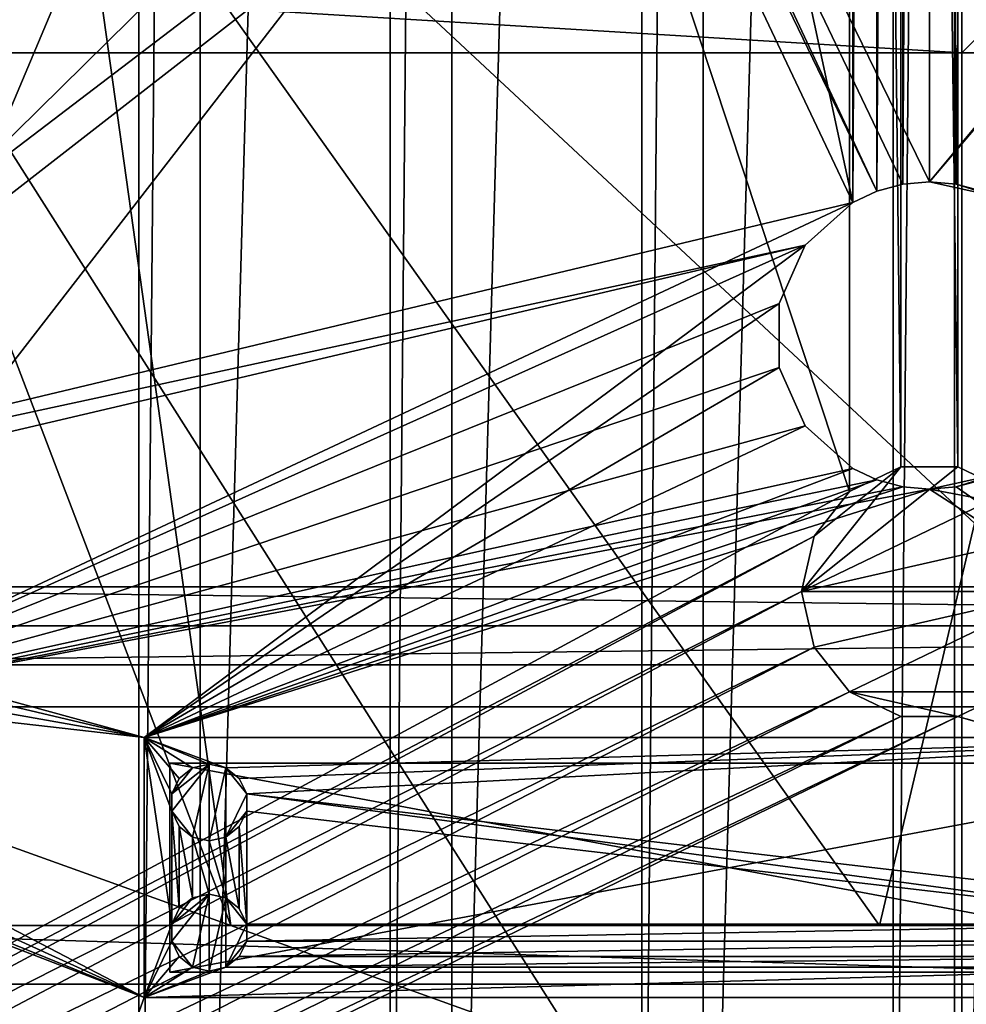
# Model space of a CAD drawing. Extents: x -3 to 104, y -79 to 161.
# Tile 77 of 203: x 20 to 39, y 13 to 33. Entities that reach past the tile are written whole.
import ezdxf

# ---------------------------------------------------------------- set-up
doc = ezdxf.new("R2010")
doc.units = 0
doc.header["$MEASUREMENT"] = 0

msp = doc.modelspace()

# ---------------------------------------------------------------- linework, layer by layer
for points in [[(22.530001, 130, -10.3), (18.82, 0, -10.3), (18.82, 130, -10.3)], [(22.530001, 0, -10.3), (18.82, 0, -10.3), (22.530001, 130, -10.3)], [(22.530001, 0, -71.599998), (22.530001, 130, -71.599998), (23.73, 130, -71.599998)], [(23.73, 0, -71.599998), (22.530001, 0, -71.599998), (23.73, 130, -71.599998)], [(22.530001, 130, -71.599998), (22.530001, 0, -10.3), (22.530001, 130, -10.3)], [(22.530001, 0, -71.599998), (22.530001, 0, -10.3), (22.530001, 130, -71.599998)], [(27.440001, 130, -10.3), (23.73, 0, -10.3), (23.73, 130, -10.3)], [(27.440001, 0, -10.3), (23.73, 0, -10.3), (27.440001, 130, -10.3)], [(23.73, 130, -10.3), (23.73, 0, -71.599998), (23.73, 130, -71.599998)], [(23.73, 0, -10.3), (23.73, 0, -71.599998), (23.73, 130, -10.3)], [(27.440001, 0, -71.599998), (27.440001, 130, -71.599998), (28.639999, 130, -71.599998)], [(28.639999, 0, -71.599998), (27.440001, 0, -71.599998), (28.639999, 130, -71.599998)], [(27.440001, 130, -71.599998), (27.440001, 0, -10.3), (27.440001, 130, -10.3)], [(27.440001, 0, -71.599998), (27.440001, 0, -10.3), (27.440001, 130, -71.599998)], [(32.349998, 130, -10.3), (28.639999, 0, -10.3), (28.639999, 130, -10.3)], [(32.349998, 0, -10.3), (28.639999, 0, -10.3), (32.349998, 130, -10.3)], [(28.639999, 130, -10.3), (28.639999, 0, -71.599998), (28.639999, 130, -71.599998)], [(28.639999, 0, -10.3), (28.639999, 0, -71.599998), (28.639999, 130, -10.3)], [(32.349998, 0, -71.599998), (32.349998, 130, -71.599998), (33.549999, 130, -71.599998)], [(33.549999, 0, -71.599998), (32.349998, 0, -71.599998), (33.549999, 130, -71.599998)], [(32.349998, 130, -71.599998), (32.349998, 0, -10.3), (32.349998, 130, -10.3)], [(32.349998, 0, -71.599998), (32.349998, 0, -10.3), (32.349998, 130, -71.599998)], [(37.259998, 130, -10.3), (33.549999, 0, -10.3), (33.549999, 130, -10.3)], [(37.259998, 0, -10.3), (33.549999, 0, -10.3), (37.259998, 130, -10.3)], [(33.549999, 130, -10.3), (33.549999, 0, -71.599998), (33.549999, 130, -71.599998)], [(33.549999, 0, -10.3), (33.549999, 0, -71.599998), (33.549999, 130, -10.3)], [(37.259998, 0, -71.599998), (37.259998, 130, -71.599998), (38.459999, 130, -71.599998)], [(38.459999, 0, -71.599998), (37.259998, 0, -71.599998), (38.459999, 130, -71.599998)], [(37.259998, 130, -71.599998), (37.259998, 0, -10.3), (37.259998, 130, -10.3)], [(37.259998, 0, -71.599998), (37.259998, 0, -10.3), (37.259998, 130, -71.599998)], [(42.169998, 130, -10.3), (38.459999, 0, -10.3), (38.459999, 130, -10.3)], [(42.169998, 0, -10.3), (38.459999, 0, -10.3), (42.169998, 130, -10.3)], [(38.459999, 130, -10.3), (38.459999, 0, -71.599998), (38.459999, 130, -71.599998)], [(38.459999, 0, -10.3), (38.459999, 0, -71.599998), (38.459999, 130, -10.3)], [(36.471001, 29.076, 0.1), (15.471, 126.727997, 0.1), (36.471001, 116.879997, 0.1)], [(15.471, 19.228001, 0.1), (15.471, 126.727997, 0.1), (36.471001, 29.076, 0.1)], [(2.9217, 124.593002), (36.411301, 23.4326), (36.411301, 112.523003)], [(2.9217, 5.4074), (36.411301, 23.4326), (2.9217, 124.593002)], [(5.1713, 6.7213, -72.699997), (95.428703, 123.278999, -72.699997), (5.1713, 123.278999, -72.699997)], [(5.1713, 6.7213, -72.699997), (95.428703, 6.7213, -72.699997), (95.428703, 123.278999, -72.699997)], [(36.471001, 29.076, 0.1), (36.471001, 116.879997, 0.1), (36.945, 116.658997, 0.1)], [(38.492001, 29.4324, 0.1), (37.971001, 116.477997, 0.1), (39.238899, 116.759003, 0.1)], [(38.492001, 29.4324, 0.1), (39.238899, 116.759003, 0.1), (38.997101, 29.2971, 0.1)], [(36.471001, 29.076, 0.1), (36.945, 116.658997, 0.1), (36.945, 29.2971, 0.1)], [(36.945, 29.2971, 0.1), (36.945, 116.658997, 0.1), (37.4501, 116.524002, 0.1)], [(36.945, 29.2971, 0.1), (37.4501, 116.524002, 0.1), (37.4501, 29.4324, 0.1)], [(37.4501, 29.4324, 0.1), (37.4501, 116.524002, 0.1), (37.971001, 116.477997, 0.1)], [(37.4501, 29.4324, 0.1), (37.971001, 116.477997, 0.1), (37.971001, 29.478001, 0.1)], [(37.971001, 29.478001, 0.1), (37.971001, 116.477997, 0.1), (38.492001, 29.4324, 0.1)], [(36.411301, 112.523003), (37.4137, 23.9153), (37.4137, 112.041)], [(36.411301, 23.4326), (37.4137, 23.9153), (36.411301, 112.523003)], [(38.526299, 112.041), (39.528702, 23.4326), (39.528702, 112.523003)], [(37.4137, 23.9153), (38.526299, 23.9153), (37.4137, 112.041)], [(37.4137, 112.041), (38.526299, 23.9153), (38.526299, 112.041)], [(38.526299, 23.9153), (39.528702, 23.4326), (38.526299, 112.041)], [(36.945, 29.2971, 18.9), (9.6776, 87.4431, 18.9), (8.9759, 87.105202, 18.9)], [(37.4501, 29.4324, 18.9), (9.6776, 87.4431, 18.9), (36.945, 29.2971, 18.9)], [(37.971001, 29.478001, 18.9), (9.6776, 87.4431, 18.9), (37.4501, 29.4324, 18.9)], [(37.971001, 29.478001, 18.9), (72.336403, 70.811302, 18.9), (9.6776, 87.4431, 18.9)], [(72.509804, 70.052002, 54.099998), (9.6776, 22.179501, 54.099998), (9.6776, 87.4431, 54.099998)], [(36.471001, 29.076, 18.9), (8.9759, 87.105202, 18.9), (8.9759, 22.517401, 18.9)], [(36.945, 29.2971, 18.9), (8.9759, 87.105202, 18.9), (36.471001, 29.076, 18.9)], [(72.509804, 70.052002, 18.9), (72.336403, 70.811302, 18.9), (37.971001, 29.478001, 18.9)], [(72.509804, 70.052002, 54.099998), (10.1631, 21.570601, 54.099998), (9.6776, 22.179501, 54.099998)], [(72.509804, 21.570601, 54.099998), (10.1631, 21.570601, 54.099998), (72.509804, 70.052002, 54.099998)], [(39.238899, 29.196899, 18.9), (72.509804, 70.052002, 18.9), (37.971001, 29.478001, 18.9)], [(10.3364, 20.8113, 55.700001), (72.336403, 20.8113, 55.700001), (40.586399, 50.611301, 55.700001)], [(10.3364, 20.8113, 55.700001), (40.586399, 50.611301, 55.700001), (19.7864, 42.311298, 55.700001)], [(22.879101, 37.696899, 71.380798), (48.506401, 13.8113, 71.459702), (43.6534, 43.0173, 71.490601)], [(43.008499, 40.411301, 69.442703), (36.992298, 14.9613, 69.447701), (21.219601, 37.1511, 69.304497)], [(49.656399, 14.9613, 69.399101), (36.992298, 14.9613, 69.447701), (43.008499, 40.411301, 69.442703)], [(22.879101, 37.696899, 71.380798), (19.215099, 37.5802, 71.314499), (12.8164, 13.8113, 71.1866)], [(22.879101, 37.696899, 71.380798), (12.8164, 13.8113, 71.1866), (48.506401, 13.8113, 71.459702)], [(21.219601, 37.1511, 69.304497), (24.3284, 14.9613, 69.350601), (16.4618, 35.580502, 69.216904)], [(36.992298, 14.9613, 69.447701), (24.3284, 14.9613, 69.350601), (21.219601, 37.1511, 69.304497)], [(24.3284, 14.9613, 69.350601), (11.6664, 14.9613, 69.107803), (16.4618, 35.580502, 69.216904)], [(38.599998, 32, -76.900002), (18.799999, 33.200001, -76.900002), (38.599998, 33.200001, -76.900002)], [(38.599998, 32, -76.900002), (18.799999, 32, -76.900002), (18.799999, 33.200001, -76.900002)], [(39.799999, 33.200001, -76.900002), (38.599998, 32, -76.900002), (38.599998, 33.200001, -76.900002)], [(39.799999, 32, -76.900002), (38.599998, 32, -76.900002), (39.799999, 33.200001, -76.900002)], [(18.799999, 32, -74.699997), (38.599998, 32, -76.900002), (38.599998, 32, -74.699997)], [(18.799999, 32, -76.900002), (38.599998, 32, -76.900002), (18.799999, 32, -74.699997)], [(38.599998, 32, -74.699997), (38.599998, 0.8, -74.699997), (18.799999, 32, -74.699997)], [(38.599998, 0.8, -74.699997), (18.799999, 0.8, -74.699997), (18.799999, 32, -74.699997)], [(39.799999, 32, -76.900002), (38.599998, 0.8, -76.900002), (38.599998, 32, -76.900002)], [(39.799999, 0.8, -76.900002), (38.599998, 0.8, -76.900002), (39.799999, 32, -76.900002)], [(38.599998, 32, -76.900002), (38.599998, 0.8, -76.900002), (38.599998, 32, -74.699997)], [(38.599998, 32, -74.699997), (38.599998, 0.8, -76.900002), (38.599998, 0.8, -74.699997)], [(36.945, 29.2971, 18.9), (36.945, 29.2971, 0.1), (37.4501, 29.4324, 18.9)], [(36.945, 29.2971, 0.1), (37.4501, 29.4324, 0.1), (37.4501, 29.4324, 18.9)], [(37.4501, 29.4324, 18.9), (37.4501, 29.4324, 0.1), (37.971001, 29.478001, 18.9)], [(37.4501, 29.4324, 0.1), (37.971001, 29.478001, 0.1), (37.971001, 29.478001, 18.9)], [(37.971001, 29.478001, 18.9), (38.492001, 29.4324, 0.1), (39.238899, 29.196899, 18.9)], [(37.971001, 29.478001, 0.1), (38.492001, 29.4324, 0.1), (37.971001, 29.478001, 18.9)], [(38.492001, 29.4324, 0.1), (38.997101, 29.2971, 0.1), (39.238899, 29.196899, 18.9)], [(36.471001, 29.076, 18.9), (36.471001, 29.076, 0.1), (36.945, 29.2971, 18.9)], [(36.471001, 29.076, 0.1), (36.945, 29.2971, 0.1), (36.945, 29.2971, 18.9)], [(35.543999, 28.241301, 18.9), (36.471001, 29.076, 18.9), (8.9759, 22.517401, 18.9)], [(15.471, 19.228001, 0.1), (36.471001, 29.076, 0.1), (35.543999, 28.241301, 0.1)], [(35.543999, 28.241301, 18.9), (35.543999, 28.241301, 0.1), (36.471001, 29.076, 18.9)], [(35.543999, 28.241301, 0.1), (36.471001, 29.076, 0.1), (36.471001, 29.076, 18.9)], [(9.6776, 22.179501, 18.9), (35.543999, 28.241301, 18.9), (8.9759, 22.517401, 18.9)], [(22.6359, 18.6313, 18.9), (35.543999, 28.241301, 18.9), (9.6776, 22.179501, 18.9)], [(15.471, 19.228001, 0.1), (35.543999, 28.241301, 0.1), (35.036598, 27.1017, 0.1)], [(35.036598, 27.1017, 18.9), (35.543999, 28.241301, 18.9), (22.6359, 18.6313, 18.9)], [(35.036598, 27.1017, 18.9), (35.036598, 27.1017, 0.1), (35.543999, 28.241301, 18.9)], [(35.036598, 27.1017, 0.1), (35.543999, 28.241301, 0.1), (35.543999, 28.241301, 18.9)], [(15.471, 19.228001, 0.1), (35.036598, 27.1017, 0.1), (35.036598, 25.8542, 0.1)], [(35.036598, 25.8542, 18.9), (35.036598, 27.1017, 18.9), (22.6359, 18.6313, 18.9)], [(35.036598, 25.8542, 18.9), (35.036598, 25.8542, 0.1), (35.036598, 27.1017, 18.9)], [(35.036598, 25.8542, 0.1), (35.036598, 27.1017, 0.1), (35.036598, 27.1017, 18.9)], [(15.471, 19.228001, 0.1), (35.036598, 25.8542, 0.1), (35.543999, 24.7146, 0.1)], [(35.543999, 24.7146, 18.9), (35.036598, 25.8542, 18.9), (22.6359, 18.6313, 18.9)], [(35.543999, 24.7146, 18.9), (35.543999, 24.7146, 0.1), (35.036598, 25.8542, 18.9)], [(35.543999, 24.7146, 0.1), (35.036598, 25.8542, 0.1), (35.036598, 25.8542, 18.9)], [(15.471, 19.228001, 0.1), (35.543999, 24.7146, 0.1), (36.471001, 23.8799, 0.1)], [(22.6359, 18.6313, 18.9), (36.471001, 23.8799, 18.9), (35.543999, 24.7146, 18.9)], [(36.471001, 23.8799, 18.9), (35.543999, 24.7146, 0.1), (35.543999, 24.7146, 18.9)], [(36.471001, 23.8799, 0.1), (35.543999, 24.7146, 0.1), (36.471001, 23.8799, 18.9)], [(15.471, 19.228001, 0.1), (36.471001, 23.8799, 0.1), (36.945, 23.658899, 0.1)], [(22.6359, 18.6313, 18.9), (36.945, 23.658899, 18.9), (36.471001, 23.8799, 18.9)], [(35.470001, 21.478001, -10), (38.526299, 23.9153, -10), (37.4137, 23.9153, -10)], [(35.470001, 21.478001, -10), (39.528702, 23.4326, -10), (38.526299, 23.9153, -10)], [(35.470001, 21.478001, -10), (37.4137, 23.9153, -10), (35.717602, 22.5627, -10)], [(35.717602, 22.5627, -10), (37.4137, 23.9153, -10), (36.411301, 23.4326, -10)], [(37.4137, 23.9153, -10), (36.411301, 23.4326), (36.411301, 23.4326, -10)], [(37.4137, 23.9153), (36.411301, 23.4326), (37.4137, 23.9153, -10)], [(36.945, 23.658899, 18.9), (36.471001, 23.8799, 0.1), (36.471001, 23.8799, 18.9)], [(36.945, 23.658899, 0.1), (36.471001, 23.8799, 0.1), (36.945, 23.658899, 18.9)], [(38.526299, 23.9153, -10), (37.4137, 23.9153), (37.4137, 23.9153, -10)], [(38.526299, 23.9153), (37.4137, 23.9153), (38.526299, 23.9153, -10)], [(39.528702, 23.4326, -10), (39.528702, 23.4326), (38.526299, 23.9153, -10)], [(39.528702, 23.4326), (38.526299, 23.9153), (38.526299, 23.9153, -10)], [(15.471, 19.228001, 0.1), (36.945, 23.658899, 0.1), (37.4501, 23.5236, 0.1)], [(22.6359, 18.6313, 18.9), (37.4501, 23.5236, 18.9), (36.945, 23.658899, 18.9)], [(37.4501, 23.5236, 18.9), (36.945, 23.658899, 0.1), (36.945, 23.658899, 18.9)], [(37.4501, 23.5236, 0.1), (36.945, 23.658899, 0.1), (37.4501, 23.5236, 18.9)], [(37.971001, 23.478001, 0.1), (39.238899, 23.7591, 0.1), (60.471001, 19.228001, 0.1)], [(39.238899, 23.7591, 0.1), (37.971001, 23.478001, 0.1), (38.492001, 23.5236, 18.9)], [(38.997101, 23.658899, 18.9), (39.238899, 23.7591, 0.1), (38.492001, 23.5236, 18.9)], [(38.492001, 23.5236, 18.9), (45.495899, 18.6313, 18.9), (38.997101, 23.658899, 18.9)], [(15.471, 19.228001, 0.1), (37.4501, 23.5236, 0.1), (37.971001, 23.478001, 0.1)], [(15.471, 19.228001, 0.1), (37.971001, 23.478001, 0.1), (60.471001, 19.228001, 0.1)], [(22.6359, 18.6313, 18.9), (37.971001, 23.478001, 18.9), (37.4501, 23.5236, 18.9)], [(22.6359, 18.6313, 18.9), (45.495899, 18.6313, 18.9), (37.971001, 23.478001, 18.9)], [(37.971001, 23.478001, 18.9), (37.4501, 23.5236, 0.1), (37.4501, 23.5236, 18.9)], [(37.971001, 23.478001, 0.1), (37.4501, 23.5236, 0.1), (37.971001, 23.478001, 18.9)], [(37.971001, 23.478001, 18.9), (45.495899, 18.6313, 18.9), (38.492001, 23.5236, 18.9)], [(38.492001, 23.5236, 18.9), (37.971001, 23.478001, 0.1), (37.971001, 23.478001, 18.9)], [(2.9217, 5.4074), (35.717602, 22.5627), (36.411301, 23.4326)], [(35.470001, 21.478001, -10), (40.222401, 22.5627, -10), (39.528702, 23.4326, -10)], [(36.411301, 23.4326, -10), (36.411301, 23.4326), (35.717602, 22.5627, -10)], [(36.411301, 23.4326), (35.717602, 22.5627), (35.717602, 22.5627, -10)], [(3.6783, 5.4074), (35.717602, 22.5627), (2.9217, 5.4074)], [(3.6783, 5.4074), (35.470001, 21.478001), (35.717602, 22.5627)], [(35.717602, 22.5627, -10), (35.470001, 21.478001), (35.470001, 21.478001, -10)], [(35.717602, 22.5627), (35.470001, 21.478001), (35.717602, 22.5627, -10)], [(35.470001, 21.478001, -10), (40.470001, 21.478001, -10), (40.222401, 22.5627, -10)], [(10.1631, 21.570601, 18.9), (22.6359, 18.6313, 18.9), (9.6776, 22.179501, 18.9)], [(10.3364, 20.8113, 18.9), (22.6359, 18.6313, 18.9), (10.1631, 21.570601, 18.9)], [(72.336403, 20.8113, 54.099998), (10.1631, 21.570601, 54.099998), (72.509804, 21.570601, 54.099998)], [(72.336403, 20.8113, 54.099998), (10.3364, 20.8113, 54.099998), (10.1631, 21.570601, 54.099998)], [(4.3599, 5.0791), (35.470001, 21.478001), (3.6783, 5.4074)], [(4.3599, 5.0791), (35.717602, 20.393299), (35.470001, 21.478001)], [(35.470001, 21.478001), (35.717602, 20.393299), (35.470001, 21.478001, -10)], [(35.470001, 21.478001, -10), (35.717602, 20.393299), (35.717602, 20.393299, -10)], [(35.717602, 20.393299, -10), (40.470001, 21.478001, -10), (35.470001, 21.478001, -10)], [(36.411301, 19.523399, -10), (40.470001, 21.478001, -10), (35.717602, 20.393299, -10)], [(36.411301, 19.523399, -10), (39.528702, 19.523399, -10), (40.470001, 21.478001, -10)], [(10.1631, 20.052, 18.9), (22.6359, 18.6313, 18.9), (10.3364, 20.8113, 18.9)], [(10.1631, 20.052, 55.700001), (72.509804, 20.052, 55.700001), (72.336403, 20.8113, 55.700001)], [(10.1631, 20.052, 55.700001), (72.336403, 20.8113, 55.700001), (10.3364, 20.8113, 55.700001)], [(72.509804, 20.052, 54.099998), (10.1631, 20.052, 54.099998), (72.336403, 20.8113, 54.099998)], [(72.336403, 20.8113, 54.099998), (10.1631, 20.052, 54.099998), (10.3364, 20.8113, 54.099998)], [(4.8316, 4.4876), (35.717602, 20.393299), (4.3599, 5.0791)], [(4.8316, 4.4876), (36.411301, 19.523399), (35.717602, 20.393299)], [(35.717602, 20.393299, -10), (36.411301, 19.523399), (36.411301, 19.523399, -10)], [(35.717602, 20.393299), (36.411301, 19.523399), (35.717602, 20.393299, -10)], [(4.5864, -4.1887, 55.700001), (77.586403, -4.1887, 55.700001), (10.1631, 20.052, 55.700001)], [(77.586403, -4.1887, 54.099998), (4.5864, -4.1887, 54.099998), (10.1631, 20.052, 54.099998)], [(9.6776, 19.4431, 18.9), (22.6359, 13.5513, 18.9), (10.1631, 20.052, 18.9)], [(22.6359, 13.5513, 18.9), (22.6359, 18.6313, 18.9), (10.1631, 20.052, 18.9)], [(10.1631, 20.052, 55.700001), (77.586403, -4.1887, 55.700001), (72.509804, 20.052, 55.700001)], [(77.586403, -4.1887, 54.099998), (10.1631, 20.052, 54.099998), (72.509804, 20.052, 54.099998)], [(5, 3.75), (36.411301, 19.523399), (4.8316, 4.4876)], [(5, 3.75), (37.4137, 19.040701), (36.411301, 19.523399)], [(8.9759, 19.1052, 18.9), (22.6359, 13.5513, 18.9), (9.6776, 19.4431, 18.9)], [(36.411301, 19.523399, -10), (36.411301, 19.523399), (37.4137, 19.040701, -10)], [(36.411301, 19.523399), (37.4137, 19.040701), (37.4137, 19.040701, -10)], [(36.411301, 19.523399, -10), (38.526299, 19.040701, -10), (39.528702, 19.523399, -10)], [(36.411301, 19.523399, -10), (37.4137, 19.040701, -10), (38.526299, 19.040701, -10)], [(38.526299, 19.040701), (95.768402, 3.0124), (39.528702, 19.523399)], [(38.526299, 19.040701, -10), (39.528702, 19.523399), (39.528702, 19.523399, -10)], [(38.526299, 19.040701), (39.528702, 19.523399), (38.526299, 19.040701, -10)], [(60.471001, 19.228001, 17.299999), (2.3, -43.349998, 17.299999), (15.471, 19.228001, 17.299999)], [(60.471001, 19.228001, 17.299999), (98.300003, -43.349998, 17.299999), (2.3, -43.349998, 17.299999)], [(15.471, 19.228001, 0.1), (60.471001, 19.228001, 0.1), (15.471, 19.228001, 17.299999)], [(60.471001, 19.228001, 0.1), (60.471001, 19.228001, 17.299999), (15.471, 19.228001, 17.299999)], [(2.3, -43.349998, 18.9), (22.6359, 13.5513, 18.9), (8.197, 19.1052, 18.9)], [(4.3599, 2.4209), (38.526299, 19.040701), (4.8316, 3.0124)], [(4.3599, 2.4209), (96.240097, 2.4209), (38.526299, 19.040701)], [(4.8316, 3.0124), (37.4137, 19.040701), (5, 3.75)], [(4.8316, 3.0124), (38.526299, 19.040701), (37.4137, 19.040701)], [(8.197, 19.1052, 18.9), (22.6359, 13.5513, 18.9), (8.9759, 19.1052, 18.9)], [(37.4137, 19.040701, -10), (38.526299, 19.040701), (38.526299, 19.040701, -10)], [(37.4137, 19.040701), (38.526299, 19.040701), (37.4137, 19.040701, -10)], [(38.526299, 19.040701), (96.240097, 2.4209), (95.768402, 3.0124)], [(22.6359, 18.6313, 18.9), (22.6359, 13.5513, 21.4), (22.6359, 18.6313, 21.4)], [(22.6359, 18.6313, 18.9), (22.6359, 13.5513, 18.9), (22.6359, 13.5513, 21.4)], [(23.174601, 17.5282, 21.4), (22.6359, 18.6313, 21.4), (23.174601, 17.194401, 21.4)], [(23.3195, 17.828899, 21.4), (22.6359, 18.6313, 21.4), (23.174601, 17.5282, 21.4)], [(23.174601, 14.9882, 21.4), (22.6359, 18.6313, 21.4), (22.6359, 13.5513, 21.4)], [(23.174601, 17.194401, 21.4), (22.6359, 18.6313, 21.4), (23.174601, 14.9882, 21.4)], [(23.3195, 17.828899, 21.4), (23.5804, 18.037001, 21.4), (22.6359, 18.6313, 21.4)], [(23.5804, 18.037001, 21.4), (23.9058, 18.1113, 21.4), (22.6359, 18.6313, 21.4)], [(23.9058, 18.1113, 21.4), (24.231199, 18.037001, 21.4), (22.6359, 18.6313, 21.4)], [(45.495899, 18.6313, 21.4), (22.6359, 18.6313, 21.4), (24.231199, 18.037001, 21.4)], [(45.495899, 18.6313, 18.9), (22.6359, 18.6313, 21.4), (45.495899, 18.6313, 21.4)], [(45.495899, 18.6313, 18.9), (22.6359, 18.6313, 18.9), (22.6359, 18.6313, 21.4)], [(24.492201, 17.828899, 21.4), (45.495899, 18.6313, 21.4), (24.231199, 18.037001, 21.4)], [(24.636999, 17.5282, 21.4), (45.495899, 18.6313, 21.4), (24.492201, 17.828899, 21.4)], [(43.6395, 15.2889, 21.4), (45.495899, 18.6313, 21.4), (24.636999, 17.5282, 21.4)], [(23.1359, 14.0513, 21.4), (44.995899, 18.1313, 21.4), (44.995899, 14.0513, 21.4)], [(23.1359, 18.1313, 21.4), (44.995899, 18.1313, 21.4), (23.1359, 14.0513, 21.4)], [(44.995899, 14.0513, 54.099998), (23.1359, 18.1313, 54.099998), (23.1359, 14.0513, 54.099998)], [(44.995899, 18.1313, 54.099998), (23.1359, 18.1313, 54.099998), (44.995899, 14.0513, 54.099998)], [(23.1359, 14.0513, 21.4), (23.1359, 18.1313, 54.099998), (23.1359, 18.1313, 21.4)], [(23.1359, 14.0513, 54.099998), (23.1359, 18.1313, 54.099998), (23.1359, 14.0513, 21.4)], [(23.1359, 18.1313, 21.4), (23.1359, 18.1313, 54.099998), (44.995899, 18.1313, 21.4)], [(23.1359, 18.1313, 54.099998), (44.995899, 18.1313, 54.099998), (44.995899, 18.1313, 21.4)], [(23.174601, 17.194401, 18.9), (23.9058, 18.1113, 18.9), (23.174601, 17.5282, 18.9)], [(23.5804, 16.6856, 18.9), (23.9058, 18.1113, 18.9), (23.174601, 17.194401, 18.9)], [(23.174601, 17.5282, 18.9), (23.9058, 18.1113, 18.9), (23.5804, 18.037001, 18.9)], [(23.9058, 18.1113, 21.4), (23.5804, 18.037001, 21.4), (23.9058, 18.1113, 18.9)], [(23.9058, 18.1113, 18.9), (23.5804, 18.037001, 21.4), (23.5804, 18.037001, 18.9)], [(23.9058, 16.6113, 18.9), (23.9058, 18.1113, 18.9), (23.5804, 16.6856, 18.9)], [(24.231199, 18.037001, 18.9), (23.9058, 18.1113, 21.4), (23.9058, 18.1113, 18.9)], [(24.231199, 18.037001, 21.4), (23.9058, 18.1113, 21.4), (24.231199, 18.037001, 18.9)], [(23.9058, 16.6113, 18.9), (24.231199, 18.037001, 18.9), (23.9058, 18.1113, 18.9)], [(23.174601, 17.5282, 18.9), (23.5804, 18.037001, 18.9), (23.3195, 17.828899, 18.9)], [(23.5804, 18.037001, 18.9), (23.3195, 17.828899, 21.4), (23.3195, 17.828899, 18.9)], [(23.5804, 18.037001, 21.4), (23.3195, 17.828899, 21.4), (23.5804, 18.037001, 18.9)], [(24.231199, 16.6856, 18.9), (24.231199, 18.037001, 18.9), (23.9058, 16.6113, 18.9)], [(24.492201, 17.828899, 18.9), (24.492201, 17.828899, 21.4), (24.231199, 18.037001, 18.9)], [(24.492201, 17.828899, 21.4), (24.231199, 18.037001, 21.4), (24.231199, 18.037001, 18.9)], [(24.636999, 17.5282, 18.9), (24.231199, 18.037001, 18.9), (24.231199, 16.6856, 18.9)], [(24.636999, 17.5282, 18.9), (24.492201, 17.828899, 18.9), (24.231199, 18.037001, 18.9)], [(23.3195, 17.828899, 18.9), (23.3195, 17.828899, 21.4), (23.174601, 17.5282, 18.9)], [(23.3195, 17.828899, 21.4), (23.174601, 17.5282, 21.4), (23.174601, 17.5282, 18.9)], [(24.636999, 17.5282, 18.9), (24.492201, 17.828899, 21.4), (24.492201, 17.828899, 18.9)], [(24.636999, 17.5282, 21.4), (24.492201, 17.828899, 21.4), (24.636999, 17.5282, 18.9)], [(23.174601, 17.5282, 18.9), (23.174601, 17.194401, 21.4), (23.174601, 17.194401, 18.9)], [(23.174601, 17.5282, 21.4), (23.174601, 17.194401, 21.4), (23.174601, 17.5282, 18.9)], [(24.636999, 17.194401, 18.9), (24.636999, 17.5282, 18.9), (24.231199, 16.6856, 18.9)], [(24.636999, 17.194401, 21.4), (43.494598, 14.9882, 21.4), (24.636999, 17.5282, 21.4)], [(43.494598, 14.9882, 21.4), (43.6395, 15.2889, 21.4), (24.636999, 17.5282, 21.4)], [(24.636999, 17.194401, 18.9), (24.636999, 17.5282, 21.4), (24.636999, 17.5282, 18.9)], [(24.636999, 17.194401, 21.4), (24.636999, 17.5282, 21.4), (24.636999, 17.194401, 18.9)], [(23.3195, 15.2889, 21.4), (23.174601, 17.194401, 21.4), (23.174601, 14.9882, 21.4)], [(23.3195, 16.8937, 21.4), (23.174601, 17.194401, 21.4), (23.3195, 15.2889, 21.4)], [(23.174601, 17.194401, 18.9), (23.3195, 16.8937, 21.4), (23.3195, 16.8937, 18.9)], [(23.174601, 17.194401, 21.4), (23.3195, 16.8937, 21.4), (23.174601, 17.194401, 18.9)], [(23.5804, 16.6856, 18.9), (23.174601, 17.194401, 18.9), (23.3195, 16.8937, 18.9)], [(24.492201, 16.8937, 18.9), (24.636999, 17.194401, 18.9), (24.231199, 16.6856, 18.9)], [(24.636999, 14.9882, 21.4), (24.636999, 17.194401, 21.4), (24.492201, 16.8937, 21.4)], [(24.492201, 16.8937, 18.9), (24.492201, 16.8937, 21.4), (24.636999, 17.194401, 18.9)], [(24.492201, 16.8937, 21.4), (24.636999, 17.194401, 21.4), (24.636999, 17.194401, 18.9)], [(24.636999, 14.9882, 21.4), (43.494598, 14.9882, 21.4), (24.636999, 17.194401, 21.4)], [(23.5804, 15.497, 21.4), (23.3195, 16.8937, 21.4), (23.3195, 15.2889, 21.4)], [(23.5804, 15.497, 21.4), (23.5804, 16.6856, 21.4), (23.3195, 16.8937, 21.4)], [(23.3195, 16.8937, 18.9), (23.3195, 16.8937, 21.4), (23.5804, 16.6856, 18.9)], [(23.3195, 16.8937, 21.4), (23.5804, 16.6856, 21.4), (23.5804, 16.6856, 18.9)], [(24.492201, 15.2889, 21.4), (24.492201, 16.8937, 21.4), (24.231199, 16.6856, 21.4)], [(24.231199, 16.6856, 18.9), (24.492201, 16.8937, 21.4), (24.492201, 16.8937, 18.9)], [(24.231199, 16.6856, 21.4), (24.492201, 16.8937, 21.4), (24.231199, 16.6856, 18.9)], [(24.636999, 14.9882, 21.4), (24.492201, 16.8937, 21.4), (24.492201, 15.2889, 21.4)], [(23.9058, 15.5713, 21.4), (23.5804, 16.6856, 21.4), (23.5804, 15.497, 21.4)], [(23.9058, 15.5713, 21.4), (23.9058, 16.6113, 21.4), (23.5804, 16.6856, 21.4)], [(23.5804, 16.6856, 18.9), (23.5804, 16.6856, 21.4), (23.9058, 16.6113, 18.9)], [(23.5804, 16.6856, 21.4), (23.9058, 16.6113, 21.4), (23.9058, 16.6113, 18.9)], [(24.231199, 15.497, 21.4), (24.231199, 16.6856, 21.4), (23.9058, 16.6113, 21.4)], [(23.9058, 16.6113, 21.4), (24.231199, 16.6856, 21.4), (23.9058, 16.6113, 18.9)], [(23.9058, 16.6113, 18.9), (24.231199, 16.6856, 21.4), (24.231199, 16.6856, 18.9)], [(24.231199, 15.497, 21.4), (23.9058, 16.6113, 21.4), (23.9058, 15.5713, 21.4)], [(24.492201, 15.2889, 21.4), (24.231199, 16.6856, 21.4), (24.231199, 15.497, 21.4)], [(23.174601, 14.6544, 18.9), (23.9058, 15.5713, 18.9), (23.174601, 14.9882, 18.9)], [(23.5804, 14.1456, 18.9), (23.9058, 15.5713, 18.9), (23.174601, 14.6544, 18.9)], [(23.174601, 14.9882, 18.9), (23.9058, 15.5713, 18.9), (23.5804, 15.497, 18.9)], [(23.174601, 14.9882, 18.9), (23.5804, 15.497, 18.9), (23.3195, 15.2889, 18.9)], [(23.5804, 15.497, 18.9), (23.3195, 15.2889, 21.4), (23.3195, 15.2889, 18.9)], [(23.5804, 15.497, 21.4), (23.3195, 15.2889, 21.4), (23.5804, 15.497, 18.9)], [(23.9058, 15.5713, 21.4), (23.5804, 15.497, 21.4), (23.9058, 15.5713, 18.9)], [(23.9058, 15.5713, 18.9), (23.5804, 15.497, 21.4), (23.5804, 15.497, 18.9)], [(23.9058, 14.0713, 18.9), (23.9058, 15.5713, 18.9), (23.5804, 14.1456, 18.9)], [(24.231199, 15.497, 18.9), (23.9058, 15.5713, 21.4), (23.9058, 15.5713, 18.9)], [(24.231199, 15.497, 21.4), (23.9058, 15.5713, 21.4), (24.231199, 15.497, 18.9)], [(23.9058, 14.0713, 18.9), (24.231199, 15.497, 18.9), (23.9058, 15.5713, 18.9)], [(24.231199, 14.1456, 18.9), (24.231199, 15.497, 18.9), (23.9058, 14.0713, 18.9)], [(24.492201, 15.2889, 18.9), (24.492201, 15.2889, 21.4), (24.231199, 15.497, 18.9)], [(24.492201, 15.2889, 21.4), (24.231199, 15.497, 21.4), (24.231199, 15.497, 18.9)], [(24.636999, 14.9882, 18.9), (24.231199, 15.497, 18.9), (24.231199, 14.1456, 18.9)], [(24.636999, 14.9882, 18.9), (24.492201, 15.2889, 18.9), (24.231199, 15.497, 18.9)], [(23.3195, 15.2889, 18.9), (23.3195, 15.2889, 21.4), (23.174601, 14.9882, 18.9)], [(23.3195, 15.2889, 21.4), (23.174601, 14.9882, 21.4), (23.174601, 14.9882, 18.9)], [(24.636999, 14.9882, 18.9), (24.492201, 15.2889, 21.4), (24.492201, 15.2889, 18.9)], [(24.636999, 14.9882, 21.4), (24.492201, 15.2889, 21.4), (24.636999, 14.9882, 18.9)], [(48.506401, 13.8113, 57.599998), (11.6664, 14.9613, 57.599998), (49.656399, 14.9613, 57.599998)], [(48.506401, 13.8113, 57.599998), (12.8164, 13.8113, 57.599998), (11.6664, 14.9613, 57.599998)], [(11.6664, 14.9613, 57.599998), (24.3284, 14.9613, 69.350601), (49.656399, 14.9613, 57.599998)], [(11.6664, 14.9613, 69.107803), (24.3284, 14.9613, 69.350601), (11.6664, 14.9613, 57.599998)], [(23.174601, 14.6544, 21.4), (23.174601, 14.9882, 21.4), (22.6359, 13.5513, 21.4)], [(23.174601, 14.9882, 18.9), (23.174601, 14.6544, 21.4), (23.174601, 14.6544, 18.9)], [(23.174601, 14.9882, 21.4), (23.174601, 14.6544, 21.4), (23.174601, 14.9882, 18.9)], [(24.636999, 14.6544, 18.9), (24.636999, 14.9882, 18.9), (24.231199, 14.1456, 18.9)], [(24.3284, 14.9613, 69.350601), (36.992298, 14.9613, 69.447701), (49.656399, 14.9613, 57.599998)], [(24.636999, 14.6544, 21.4), (43.494598, 14.9882, 21.4), (24.636999, 14.9882, 21.4)], [(43.494598, 14.6544, 21.4), (43.494598, 14.9882, 21.4), (24.636999, 14.6544, 21.4)], [(24.636999, 14.6544, 18.9), (24.636999, 14.9882, 21.4), (24.636999, 14.9882, 18.9)], [(24.636999, 14.6544, 21.4), (24.636999, 14.9882, 21.4), (24.636999, 14.6544, 18.9)], [(36.992298, 14.9613, 69.447701), (49.656399, 14.9613, 69.399101), (49.656399, 14.9613, 57.599998)], [(23.3195, 14.3537, 21.4), (23.174601, 14.6544, 21.4), (22.6359, 13.5513, 21.4)], [(23.174601, 14.6544, 18.9), (23.3195, 14.3537, 21.4), (23.3195, 14.3537, 18.9)], [(23.174601, 14.6544, 21.4), (23.3195, 14.3537, 21.4), (23.174601, 14.6544, 18.9)], [(23.5804, 14.1456, 18.9), (23.174601, 14.6544, 18.9), (23.3195, 14.3537, 18.9)], [(24.492201, 14.3537, 18.9), (24.636999, 14.6544, 18.9), (24.231199, 14.1456, 18.9)], [(43.6395, 14.3537, 21.4), (43.494598, 14.6544, 21.4), (24.492201, 14.3537, 21.4)], [(24.492201, 14.3537, 21.4), (43.494598, 14.6544, 21.4), (24.636999, 14.6544, 21.4)], [(24.492201, 14.3537, 18.9), (24.492201, 14.3537, 21.4), (24.636999, 14.6544, 18.9)], [(24.492201, 14.3537, 21.4), (24.636999, 14.6544, 21.4), (24.636999, 14.6544, 18.9)], [(22.6359, 13.5513, 21.4), (23.5804, 14.1456, 21.4), (23.3195, 14.3537, 21.4)], [(23.3195, 14.3537, 18.9), (23.3195, 14.3537, 21.4), (23.5804, 14.1456, 18.9)], [(23.3195, 14.3537, 21.4), (23.5804, 14.1456, 21.4), (23.5804, 14.1456, 18.9)], [(24.231199, 14.1456, 21.4), (43.6395, 14.3537, 21.4), (24.492201, 14.3537, 21.4)], [(24.231199, 14.1456, 21.4), (43.900398, 14.1456, 21.4), (43.6395, 14.3537, 21.4)], [(24.231199, 14.1456, 18.9), (24.492201, 14.3537, 21.4), (24.492201, 14.3537, 18.9)], [(24.231199, 14.1456, 21.4), (24.492201, 14.3537, 21.4), (24.231199, 14.1456, 18.9)], [(22.6359, 13.5513, 21.4), (23.9058, 14.0713, 21.4), (23.5804, 14.1456, 21.4)], [(22.6359, 13.5513, 21.4), (24.231199, 14.1456, 21.4), (23.9058, 14.0713, 21.4)], [(22.6359, 13.5513, 21.4), (45.495899, 13.5513, 21.4), (43.900398, 14.1456, 21.4)], [(22.6359, 13.5513, 21.4), (43.900398, 14.1456, 21.4), (24.231199, 14.1456, 21.4)], [(44.995899, 14.0513, 21.4), (44.995899, 14.0513, 54.099998), (23.1359, 14.0513, 21.4)], [(44.995899, 14.0513, 54.099998), (23.1359, 14.0513, 54.099998), (23.1359, 14.0513, 21.4)], [(23.5804, 14.1456, 18.9), (23.5804, 14.1456, 21.4), (23.9058, 14.0713, 18.9)], [(23.5804, 14.1456, 21.4), (23.9058, 14.0713, 21.4), (23.9058, 14.0713, 18.9)], [(23.9058, 14.0713, 21.4), (24.231199, 14.1456, 21.4), (23.9058, 14.0713, 18.9)], [(23.9058, 14.0713, 18.9), (24.231199, 14.1456, 21.4), (24.231199, 14.1456, 18.9)], [(48.506401, 13.8113, 71.459702), (12.8164, 13.8113, 71.1866), (48.506401, 13.8113, 57.599998)], [(48.506401, 13.8113, 57.599998), (12.8164, 13.8113, 71.1866), (12.8164, 13.8113, 57.599998)], [(2.3, -43.349998, 18.9), (45.495899, 13.5513, 18.9), (22.6359, 13.5513, 18.9)], [(34.91, -61.897999, 18.9), (45.495899, 13.5513, 18.9), (2.3, -43.349998, 18.9)], [(22.6359, 13.5513, 21.4), (45.495899, 13.5513, 18.9), (45.495899, 13.5513, 21.4)], [(22.6359, 13.5513, 18.9), (45.495899, 13.5513, 18.9), (22.6359, 13.5513, 21.4)], [(82.510002, -61.897999, 18.9), (45.495899, 13.5513, 18.9), (34.91, -61.897999, 18.9)]]:
    msp.add_3dface(points)

doc.saveas('drawing.dxf')
